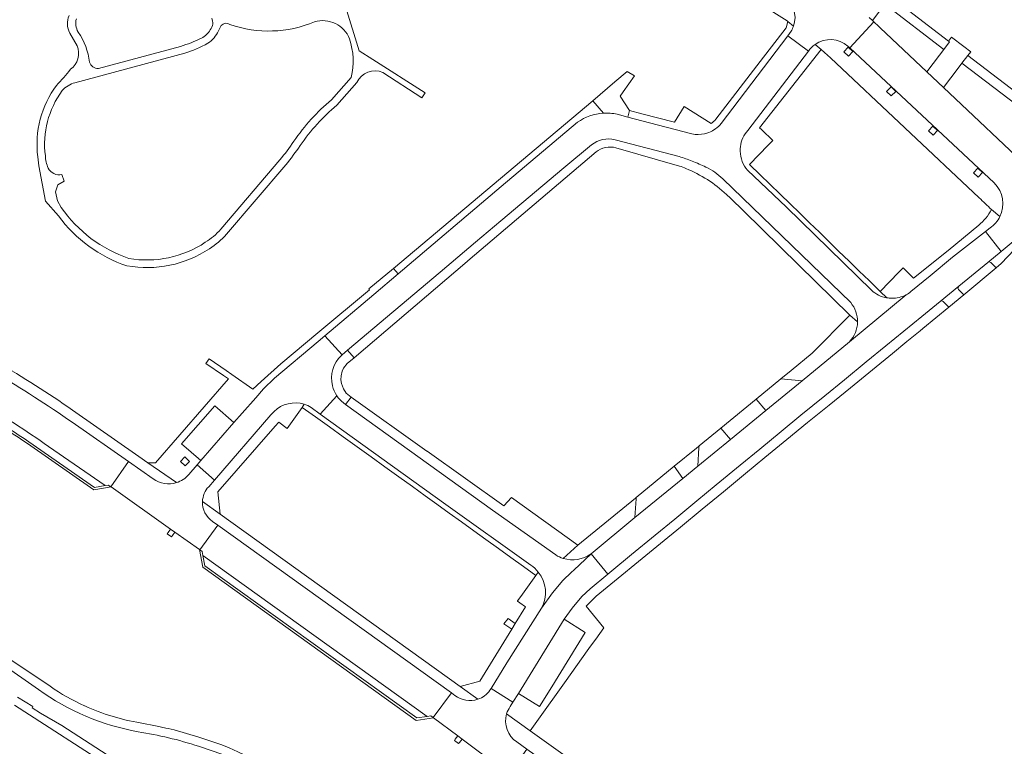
# Model space of a CAD drawing. Extents: x 152048 to 156914, y 461460 to 468786.
# Tile 118 of 256: x 155535 to 155729, y 463496 to 463639. Entities that reach past the tile are written whole.
import ezdxf

# ---------------------------------------------------------------- set-up
doc = ezdxf.new("R2010")
doc.units = 0
doc.header["$LTSCALE"] = 0.75
for name, color, linetype, lineweight in [('B-RO-VH-VERHARDING_ASFALT-GV', 251, 'CONTINUOUS', 18), ('B-RO-VH-VERHARDING_BETONSTRAATSTEEN-GV', 251, 'CONTINUOUS', 18), ('B-RO-VH-VERHARDING_HALFVERHARDING_GRIND-GV', 251, 'CONTINUOUS', 18), ('B-RO-VH-VERHARDING_STRAATBAKSTEEN-GV', 251, 'CONTINUOUS', 18), ('B-RO-VH-VERHARDING_TEGEL-GV', 251, 'CONTINUOUS', 18)]:
    doc.layers.add(name, color=color, linetype=linetype, lineweight=lineweight)

msp = doc.modelspace()

# ---------------------------------------------------------------- linework, layer by layer
at = {"layer": 'B-RO-VH-VERHARDING_ASFALT-GV'}
for points in [[(155540.986, 463507.742), (155528.787, 463515.88), (155523.057, 463520.353), (155517.52, 463525.064)], [(155523.751, 463517.511), (155538.67, 463507.093)], [(155547.835, 463503.849), (155547.797, 463503.867)], [(155574.652, 463496.239), (155570.323, 463497.681), (155565.455, 463499.127), (155564.294, 463499.39), (155563.801, 463499.502), (155562.134, 463499.88), (155558.788, 463500.511)], [(155570.26, 463495.907), (155575.084, 463494.257)]]:
    msp.add_lwpolyline(points, dxfattribs=at)
for points in [[(155547.797, 463503.867, -0.0447474), (155540.986, 463507.742)], [(155538.67, 463507.093, 0.1096924), (155558.346, 463498.749)], [(155558.788, 463500.511, -0.0654884), (155547.835, 463503.849)], [(155558.346, 463498.749, -0.0419812), (155570.26, 463495.907)], [(155581.203, 463493.054, 0.0544614), (155574.652, 463496.239)]]:
    msp.add_lwpolyline(points, format="xyb", dxfattribs=at)
at = {"layer": 'B-RO-VH-VERHARDING_BETONSTRAATSTEEN-GV'}
for points in [[(155685.572, 463644.067, -0.3594155), (155687.733, 463637.954)], [(155687.733, 463637.954, -0.0534516), (155687.253, 463636.978)], [(155690.699, 463633.058, -0.0888224), (155691.998, 463634.371)], [(155691.998, 463634.371, -0.3436714), (155698.478, 463634.062)], [(155645.091, 463619.011, -0.1414445), (155650.217, 463620.82)], [(155727.374, 463607.044, -0.3256505), (155728.487, 463600.396)], [(155728.487, 463600.396, -0.1304152), (155726.539, 463598.188)]]:
    msp.add_lwpolyline(points, format="xyb", dxfattribs=at)
for points in [[(155698.478, 463634.062), (155698.864, 463633.702), (155703.582, 463638.867), (155703.352, 463639.086), (155702.694, 463639.71)], [(155735.166, 463609.075), (155717.331, 463625.864), (155714.035, 463628.959), (155704.861, 463637.655), (155704.578, 463637.923), (155703.582, 463638.867), (155698.864, 463633.702), (155727.374, 463607.044)], [(155687.253, 463636.978), (155686.649, 463636.064), (155690.699, 463633.058)], [(155650.217, 463620.82), (155648.147, 463623.266), (155608.742, 463590.188), (155609.664, 463589.091), (155630.03, 463606.315), (155645.091, 463619.011)], [(155726.539, 463598.188), (155725.675, 463597.476), (155728.74, 463593.539), (155732.313, 463596.492), (155733.841, 463597.689), (155734.291, 463597.204)]]:
    msp.add_lwpolyline(points, dxfattribs=at)
for points in [[(155727.733, 463590.324), (155728.746, 463591.169), (155732.653, 463595.32), (155734.362, 463597.137), (155734.291, 463597.204), (155733.841, 463597.689), (155732.313, 463596.492), (155728.74, 463593.539), (155726.077, 463591.338), (155726.385, 463591.476), (155726.714, 463591.344)], [(155721.343, 463584.985), (155720.31, 463586.042), (155720.209, 463586.361), (155720.38, 463586.689), (155716.68, 463583.681), (155717.017, 463583.79), (155717.304, 463583.639), (155718.43, 463582.554)], [(155680.373, 463564.395), (155682.284, 463562.137), (155689.453, 463568.017), (155685.257, 463568.386)], [(155668.88, 463551.188), (155675.289, 463556.416), (155673.404, 463558.693), (155669.091, 463555.159), (155669.075, 463554.853)], [(155656.444, 463541.008), (155665.893, 463548.75), (155664.194, 463551.141), (155656.67, 463544.973), (155656.657, 463544.742)], [(155642.471, 463520.955), (155633.416, 463506.303), (155637.587, 463503.758), (155640.026, 463507.638), (155646.589, 463518.352)]]:
    msp.add_lwpolyline(points, close=True, dxfattribs=at)
at = {"layer": 'B-RO-VH-VERHARDING_HALFVERHARDING_GRIND-GV'}
for points in [[(155606.659, 463628.855), (155614.395, 463623.813), (155615.039, 463624.825), (155604.723, 463631.393), (155602.009, 463633.139), (155599.318, 463641.848), (155601.068, 463644.597), (155602.3, 463643.849)], [(155574.207, 463637.057), (155574.748, 463638.082)], [(155544.848, 463636.631), (155546.306, 463634.121)], [(155566.724, 463633.999), (155550.508, 463629.638)], [(155545.889, 463626.832), (155567.548, 463632.641)], [(155600.411, 463627.879), (155596.505, 463623.465)], [(155597.557, 463622.389), (155601.535, 463626.885)], [(155538.551, 463612.211), (155538.754, 463610.455), (155540.053, 463603.456), (155542.66, 463600.56)], [(155586.358, 463611.599), (155574.662, 463597.901)], [(155575.792, 463596.914), (155587.512, 463610.641)], [(155543.169, 463602.205), (155542.408, 463603.527), (155542.027, 463605.327), (155542.491, 463606.689), (155543.725, 463607.423), (155543.315, 463608.684)]]:
    msp.add_lwpolyline(points, dxfattribs=at)
for points in [[(155544.716, 463640.063, 0.2197082), (155544.848, 463636.631)], [(155572.88, 463639.585, -0.2850644), (155572.604, 463637.263)], [(155546.506, 463636.806, -0.1995069), (155546.164, 463639.443)], [(155574.748, 463638.082, -0.3978639), (155576.485, 463638.309)], [(155576.485, 463638.309, 0.1835377), (155593.179, 463638.825)], [(155593.179, 463638.825, -0.3910502), (155600.105, 463635.467)], [(155548.744, 463630.88, 0.1266031), (155546.506, 463636.806)], [(155570.889, 463635.634, -0.0448646), (155566.724, 463633.999)], [(155572.604, 463637.263, -0.1543118), (155570.889, 463635.634)], [(155572.118, 463634.597, 0.1431424), (155574.207, 463637.057)], [(155546.306, 463634.121, -0.3541199), (155544.993, 463629.47)], [(155567.548, 463632.641, 0.0481272), (155572.118, 463634.597)], [(155600.105, 463635.467, -0.1381114), (155600.411, 463627.879)], [(155550.508, 463629.638, -0.3346251), (155548.744, 463630.88)], [(155544.993, 463629.47, -0.0412394), (155542.228, 463626.294)], [(155601.535, 463626.885, -0.4012189), (155606.659, 463628.855)], [(155542.228, 463626.294, 0.1933544), (155538.551, 463612.211)], [(155543.377, 463625.271, -0.143651), (155545.889, 463626.832)], [(155540.039, 463612.404, -0.1938291), (155543.377, 463625.271)], [(155596.505, 463623.465, 0.0669674), (155589.11, 463615.27)], [(155590.345, 463614.419, -0.067714), (155597.557, 463622.389)], [(155589.11, 463615.27, -0.0182651), (155586.358, 463611.599)], [(155587.512, 463610.641, 0.0182966), (155590.345, 463614.419)], [(155540.602, 463609.977, -0.1052355), (155540.039, 463612.404)], [(155543.315, 463608.684, -0.330558), (155540.602, 463609.977)], [(155556.528, 463592.158, -0.1595296), (155543.169, 463602.205)], [(155542.66, 463600.56, 0.1586539), (155556.154, 463590.701)], [(155574.662, 463597.901, -0.0705173), (155571.615, 463595.332)], [(155572.43, 463594.073, 0.0704538), (155575.792, 463596.914)], [(155571.615, 463595.332, -0.1930188), (155556.528, 463592.158)], [(155556.154, 463590.701, 0.1941426), (155572.43, 463594.073)]]:
    msp.add_lwpolyline(points, format="xyb", dxfattribs=at)
at = {"layer": 'B-RO-VH-VERHARDING_STRAATBAKSTEEN-GV'}
for points in [[(155678.175, 463616.711), (155678.712, 463617.365), (155690.699, 463633.058), (155686.649, 463636.064), (155673.452, 463618.758)], [(155650.233, 463620.822), (155650.217, 463620.82)], [(155667.669, 463616.731), (155659.314, 463618.909), (155655.02, 463620.048), (155652.896, 463620.611)], [(155645.091, 463619.011), (155630.03, 463606.315), (155609.664, 463589.091), (155604.869, 463585.036), (155595.211, 463576.888), (155598.642, 463573.155), (155599.706, 463574.049), (155618.015, 463589.438), (155624.986, 463595.342), (155629.968, 463599.56), (155642.401, 463609.999), (155647.838, 463614.564)], [(155652.515, 463615.583), (155665.177, 463612.248)], [(155703.147, 463585.878), (155686.35, 463602.238), (155678.677, 463609.566)], [(155673.787, 463607.863), (155699.027, 463583.427)], [(155675.289, 463556.416), (155668.88, 463551.188), (155665.893, 463548.75), (155656.444, 463541.008), (155647.78, 463533.881), (155651.074, 463529.872), (155651.879, 463530.533), (155655.75, 463533.714), (155660.439, 463537.568), (155664.302, 463540.742), (155668.629, 463544.299), (155672.491, 463547.472), (155677.197, 463551.34), (155681.09, 463554.539), (155685.33, 463558.024), (155689.219, 463561.205), (155693.91, 463565.041), (155697.797, 463568.219), (155702.109, 463571.745), (155705.995, 463574.923), (155713.077, 463580.715), (155716.68, 463583.681), (155720.38, 463586.689), (155726.077, 463591.338), (155728.74, 463593.539), (155725.675, 463597.476), (155719.13, 463592.379), (155714.738, 463588.71), (155710.914, 463585.603)], [(155709.965, 463584.971), (155709.953, 463584.964), (155698.783, 463575.721), (155689.453, 463568.017), (155682.284, 463562.137), (155675.289, 463556.416)], [(155698.783, 463575.721), (155709.953, 463584.964)], [(155598.473, 463573.013), (155598.642, 463573.155), (155595.211, 463576.888), (155593.9, 463575.781), (155585.298, 463568.522), (155583.097, 463566.406), (155581.562, 463564.637), (155578.895, 463561.614), (155577.271, 463559.806), (155570.759, 463552.293), (155570.024, 463551.439), (155573.401, 463548.429), (155584.572, 463561.306), (155585.196, 463561.94)], [(155600.982, 463572.529), (155599.706, 463574.049), (155598.642, 463573.155), (155598.473, 463573.013)], [(155598.875, 463563.666), (155599.325, 463563.343), (155600.421, 463564.799), (155599.429, 463565.559), (155598.908, 463566.449), (155598.475, 463567.467), (155598.394, 463568.177), (155598.446, 463569.023), (155598.644, 463569.924), (155598.896, 463570.51), (155599.656, 463571.399), (155600.982, 463572.529)], [(155592.501, 463562.744), (155594.308, 463561.446), (155597.565, 463565.072)], [(155597.565, 463565.072), (155594.308, 463561.446), (155619.107, 463543.629), (155635.865, 463531.645)], [(155599.325, 463563.343), (155598.875, 463563.666)], [(155640.815, 463533.645), (155628.327, 463542.484), (155599.325, 463563.343)], [(155551.838, 463547.338), (155552.473, 463547.452), (155552.957, 463547.11), (155556.433, 463552.062), (155545.331, 463559.824)], [(155536.798, 463555.985), (155549.75, 463546.991), (155551.838, 463547.338), (155540.672, 463555.073)], [(155540.672, 463555.073), (155551.838, 463547.338)], [(155561.314, 463548.655), (155556.433, 463552.062), (155552.957, 463547.11), (155553.005, 463547.075), (155564.771, 463538.745), (155565.602, 463538.156), (155570.49, 463534.696), (155570.559, 463534.647), (155574.081, 463539.51), (155573.052, 463540.28)], [(155572.283, 463547.119), (155573.401, 463548.429), (155570.024, 463551.439), (155568.349, 463549.534)], [(155638.006, 463523.139), (155640.151, 463526.16), (155642.204, 463528.608), (155643.915, 463530.28), (155644.364, 463530.671), (155647.78, 463533.881)], [(155631.788, 463503.724), (155632.357, 463504.626), (155628.059, 463507.332), (155627.818, 463506.942)], [(155559.892, 463489.297), (155543.305, 463500), (155539.089, 463502.403), (155537.427, 463503.512), (155537.548, 463503.75), (155534.551, 463505.609)], [(155620.904, 463505.951), (155620.207, 463506.451), (155616.588, 463501.59), (155616.661, 463501.535), (155621.464, 463497.945)], [(155533.937, 463504.018), (155553.762, 463491.247), (155560.855, 463486.723), (155562.182, 463485.877), (155568.602, 463481.782), (155587.105, 463470.547), (155595.331, 463465.346), (155601.445, 463461.032)], [(155621.464, 463497.945), (155622.298, 463497.321), (155629.611, 463491.855), (155631.638, 463490.414), (155635.109, 463495.316), (155633.095, 463496.765)]]:
    msp.add_lwpolyline(points, dxfattribs=at)
for points in [[(155650.217, 463620.82, 0.1414445), (155645.091, 463619.011)], [(155652.896, 463620.611, 0.0687343), (155650.233, 463620.822)], [(155673.452, 463618.758, -0.1247019), (155671.033, 463617.014)], [(155670.191, 463616.757, -0.1070547), (155667.669, 463616.731)], [(155671.033, 463617.014, -0.0369955), (155670.191, 463616.757)], [(155677.236, 463613.323, -0.1620305), (155678.175, 463616.711)], [(155647.838, 463614.564, -0.2221789), (155652.515, 463615.583)], [(155678.677, 463609.566, -0.1877028), (155677.236, 463613.323)], [(155665.177, 463612.248, -0.0168649), (155667.724, 463611.351)], [(155667.724, 463611.351, -0.0174245), (155670.464, 463610.169)], [(155670.464, 463610.169, -0.0776351), (155673.787, 463607.863)], [(155706.169, 463584.386, -0.1523343), (155703.147, 463585.878)], [(155710.914, 463585.603, -0.0510821), (155709.965, 463584.971)], [(155699.027, 463583.427, -0.1808294), (155700.381, 463579.622)], [(155707.128, 463584.311, -0.0427361), (155706.169, 463584.386)], [(155709.953, 463584.964, -0.1299245), (155707.128, 463584.311)], [(155700.381, 463579.622, -0.189244), (155698.783, 463575.721)], [(155598.473, 463573.013, 0.2726649), (155596.748, 463567.039)], [(155596.748, 463567.039, -0.2726649), (155598.473, 463573.013)], [(155545.331, 463559.824, 0.019903), (155530.227, 463569.501)], [(155596.748, 463567.039, 0.0970423), (155597.565, 463565.072)], [(155597.565, 463565.072, -0.0970423), (155596.748, 463567.039)], [(155521.278, 463565.493, -0.0210133), (155536.798, 463555.985)], [(155526.889, 463563.898, -0.0200854), (155540.672, 463555.073)], [(155540.672, 463555.073, 0.0200854), (155526.889, 463563.898)], [(155598.875, 463563.666, -0.0854171), (155597.565, 463565.072)], [(155597.565, 463565.072, 0.0854171), (155598.875, 463563.666)], [(155585.196, 463561.94, -0.2782201), (155591.126, 463563.38)], [(155591.126, 463563.38, -0.064082), (155592.501, 463562.744)], [(155565.931, 463547.915, -0.2369388), (155561.314, 463548.655)], [(155568.349, 463549.534, -0.142489), (155565.931, 463547.915)], [(155571.058, 463544.21, -0.1804644), (155572.283, 463547.119)], [(155573.052, 463540.28, -0.2606054), (155571.058, 463544.21)], [(155642.263, 463532.978, -0.0645312), (155640.815, 463533.645)], [(155647.78, 463533.881, -0.2372883), (155642.263, 463532.978)], [(155635.865, 463531.645, -0.0786911), (155637.355, 463530.276)], [(155637.355, 463530.276, -0.3008161), (155638.006, 463523.139)], [(155625.432, 463505.17, -0.2533187), (155620.904, 463505.951)], [(155627.818, 463506.942, -0.1577379), (155625.432, 463505.17)], [(155631.109, 463502.297, -0.0795221), (155631.788, 463503.724)], [(155633.095, 463496.765, -0.3253679), (155631.109, 463502.297)]]:
    msp.add_lwpolyline(points, format="xyb", dxfattribs=at)
for points in [[(155570.759, 463552.293), (155577.271, 463559.806), (155573.506, 463563.081), (155566.944, 463555.564)], [(155620.207, 463506.451), (155574.081, 463539.51), (155570.559, 463534.647), (155571.02, 463534.32), (155571.147, 463533.567), (155615.39, 463501.797), (155616.15, 463501.918), (155616.588, 463501.59)], [(155571.147, 463533.567), (155571.51, 463531.518), (155613.372, 463501.491), (155615.39, 463501.797)], [(155633.416, 463506.303), (155642.471, 463520.955), (155644.036, 463523.165), (155645.96, 463525.457), (155647.576, 463526.997), (155651.074, 463529.872), (155647.78, 463533.881), (155644.364, 463530.671), (155643.915, 463530.28), (155642.204, 463528.608), (155640.151, 463526.16), (155638.006, 463523.139), (155637.997, 463523.123), (155631.158, 463512.361), (155628.059, 463507.332), (155632.357, 463504.626)]]:
    msp.add_lwpolyline(points, close=True, dxfattribs=at)
at = {"layer": 'B-RO-VH-VERHARDING_TEGEL-GV'}
for points in [[(155702.694, 463639.71), (155703.352, 463639.086), (155705.791, 463642.316), (155717.419, 463633.407), (155718.531, 463634.869), (155718.322, 463635.03), (155703.402, 463646.516), (155722.275, 463671.272), (155724.214, 463673.815)], [(155666.741, 463651.449), (155686.471, 463639.013), (155686.644, 463638.903), (155686.636, 463638.875), (155687.733, 463637.954)], [(155686.636, 463638.875), (155686.28, 463637.655), (155681.154, 463630.988), (155672.417, 463619.624), (155672.409, 463619.615)], [(155687.733, 463637.954), (155686.636, 463638.875)], [(155673.452, 463618.758), (155686.649, 463636.064), (155687.253, 463636.978)], [(155698.749, 463591.584), (155696.653, 463593.618), (155694.763, 463595.453), (155692.842, 463597.318), (155690.915, 463599.188), (155688.968, 463601.079), (155687.076, 463602.915), (155685.085, 463604.848), (155683.074, 463606.799), (155681.145, 463608.672), (155679.049, 463610.706), (155682.731, 463614.495), (155683.64, 463615.431), (155681.478, 463617.536), (155681.393, 463617.618), (155681.052, 463617.946), (155693.183, 463633.376), (155691.998, 463634.371)], [(155691.998, 463634.371), (155693.183, 463633.376), (155693.874, 463632.796), (155695.019, 463631.721), (155724.395, 463604.11)], [(155727.374, 463607.044), (155698.864, 463633.702), (155698.478, 463634.062)], [(155690.699, 463633.058), (155678.712, 463617.365), (155678.175, 463616.711)], [(155656.337, 463628.166), (155654.881, 463629.05), (155652.466, 463626.982), (155648.138, 463623.276), (155648.147, 463623.266), (155650.217, 463620.82), (155650.233, 463620.822)], [(155652.896, 463620.611), (155655.02, 463620.048), (155655.367, 463621.358), (155653.543, 463624.145), (155654.142, 463625.007), (155656.337, 463628.166)], [(155671.46, 463618.758), (155666.139, 463622.126), (155664.241, 463619.016), (155657.803, 463620.687), (155655.367, 463621.358), (155655.02, 463620.048), (155659.314, 463618.909), (155667.669, 463616.731)], [(155647.838, 463614.564), (155642.401, 463609.999), (155629.968, 463599.56), (155624.986, 463595.342), (155618.015, 463589.438), (155599.706, 463574.049), (155600.982, 463572.529), (155623.301, 463591.533)], [(155665.177, 463612.248), (155652.515, 463615.583)], [(155623.301, 463591.533), (155623.454, 463591.663), (155648.753, 463613.19)], [(155652.686, 463614.005), (155665.258, 463610.374)], [(155678.677, 463609.566), (155686.35, 463602.238), (155703.147, 463585.878)], [(155699.027, 463583.427), (155673.787, 463607.863)], [(155674.517, 463604.794), (155675.3, 463604.039), (155677.952, 463601.48), (155688.723, 463590.897), (155698.866, 463580.986), (155700.381, 463579.622)], [(155728.487, 463600.396), (155726.823, 463601.776)], [(155726.823, 463601.776), (155728.487, 463600.396)], [(155724.309, 463598.724), (155718.274, 463593.752), (155711.432, 463588.279), (155709.393, 463590.278), (155708.555, 463589.427)], [(155710.914, 463585.603), (155714.738, 463588.71), (155719.13, 463592.379), (155725.675, 463597.476), (155726.539, 463598.188)], [(155706.169, 463584.386), (155704.876, 463585.637), (155702.652, 463587.795), (155700.728, 463589.663), (155698.749, 463591.584)], [(155568.349, 463549.534), (155570.024, 463551.439), (155570.759, 463552.293), (155566.944, 463555.564), (155573.506, 463563.081), (155577.271, 463559.806), (155578.895, 463561.614), (155581.562, 463564.637), (155583.097, 463566.406), (155585.298, 463568.522), (155593.9, 463575.781), (155595.211, 463576.888), (155604.869, 463585.036), (155609.664, 463589.091), (155608.742, 463590.188), (155603.887, 463586.134)], [(155708.555, 463589.427), (155704.876, 463585.637), (155706.169, 463584.386)], [(155603.887, 463586.134), (155604.021, 463585.974), (155593.821, 463577.5), (155586.56, 463571.344), (155582.648, 463567.869), (155581.019, 463566.328), (155576.841, 463569.26), (155575.72, 463570.046), (155572.384, 463572.368), (155571.711, 463571.433), (155575.208, 463569.064), (155576.184, 463568.383), (155561.802, 463551.818), (155560.302, 463551.844), (155565.931, 463547.915)], [(155694.795, 463563.233), (155698.976, 463566.649), (155703.316, 463570.19), (155707.262, 463573.419), (155710.126, 463575.752), (155712.746, 463577.892), (155713.249, 463578.3), (155718.43, 463582.554), (155717.304, 463583.639), (155717.017, 463583.79), (155716.68, 463583.681), (155713.077, 463580.715), (155705.995, 463574.923), (155702.109, 463571.745), (155697.797, 463568.219), (155693.91, 463565.041), (155689.219, 463561.205), (155685.33, 463558.024), (155681.09, 463554.539), (155677.197, 463551.34), (155672.491, 463547.472), (155668.629, 463544.299), (155664.302, 463540.742), (155660.439, 463537.568), (155655.75, 463533.714), (155651.879, 463530.533), (155651.074, 463529.872), (155647.576, 463526.997), (155645.96, 463525.457), (155644.036, 463523.165), (155642.471, 463520.955), (155646.589, 463518.352), (155640.026, 463507.638), (155637.587, 463503.758), (155633.416, 463506.303), (155632.357, 463504.626), (155631.788, 463503.724)], [(155709.953, 463584.964), (155709.965, 463584.971)], [(155700.381, 463579.622), (155698.866, 463580.986), (155691.451, 463573.493), (155687.268, 463570.032), (155687.258, 463570.035), (155685.257, 463568.386)], [(155685.257, 463568.386), (155689.453, 463568.017), (155698.783, 463575.721)], [(155600.421, 463564.799), (155599.325, 463563.343), (155628.327, 463542.484), (155640.815, 463533.645)], [(155642.263, 463532.978), (155645.155, 463535.577), (155632.091, 463544.994), (155630.524, 463543.355), (155615.409, 463554.129), (155615.379, 463554.098), (155600.421, 463564.799)], [(155565.931, 463547.915), (155560.302, 463551.844), (155558.514, 463553.092), (155545.406, 463562.24)], [(155571.058, 463544.21), (155574.532, 463541.716), (155574.098, 463546.118), (155585.419, 463559.034), (155586.106, 463559.853), (155587.766, 463558.609), (155590.757, 463562.771), (155591.126, 463563.38)], [(155585.196, 463561.94), (155584.572, 463561.306), (155573.401, 463548.429), (155572.283, 463547.119)], [(155591.126, 463563.38), (155590.757, 463562.771), (155593.372, 463560.892), (155596.128, 463558.911), (155598.859, 463556.948), (155601.59, 463554.985), (155604.331, 463553.015)], [(155635.865, 463531.645), (155619.107, 463543.629), (155594.308, 463561.446), (155592.501, 463562.744)], [(155631.109, 463502.297), (155635.765, 463498.974), (155637.41, 463501.257), (155642.561, 463508.405), (155647.355, 463515.166), (155648.269, 463516.434), (155648.716, 463517.056), (155650.295, 463519.25), (155646.779, 463523.517), (155648.795, 463525.492), (155653.118, 463529.052), (155657.136, 463532.351), (155661.466, 463535.905), (155665.408, 463539.141), (155669.736, 463542.694), (155673.91, 463546.12), (155678.261, 463549.693), (155682.103, 463552.847), (155686.43, 463556.4), (155690.535, 463559.754), (155694.795, 463563.233)], [(155545.331, 463559.824), (155556.433, 463552.062), (155561.314, 463548.655)], [(155552.957, 463547.11), (155552.473, 463547.452), (155551.838, 463547.338), (155549.75, 463546.991), (155536.798, 463555.985)], [(155536.544, 463555.613), (155549.643, 463546.517), (155553.005, 463547.075), (155552.957, 463547.11)], [(155604.331, 463553.015), (155607.073, 463551.044), (155609.814, 463549.074), (155612.503, 463547.142), (155615.012, 463545.338), (155617.352, 463543.656), (155619.779, 463541.912), (155622.216, 463540.161), (155624.629, 463538.426), (155627.026, 463536.703), (155629.491, 463534.932), (155631.955, 463533.161), (155634.419, 463531.39), (155636.88, 463529.621), (155637.355, 463530.276)], [(155647.78, 463533.881), (155656.444, 463541.008), (155656.657, 463544.742), (155656.67, 463544.973), (155656.551, 463544.875), (155645.155, 463535.577)], [(155625.432, 463505.17), (155621.951, 463507.669), (155574.532, 463541.716), (155571.058, 463544.21)], [(155573.052, 463540.28), (155574.081, 463539.51)], [(155574.081, 463539.51), (155620.207, 463506.451), (155620.904, 463505.951)], [(155645.155, 463535.577), (155642.263, 463532.978)], [(155637.355, 463530.276), (155636.88, 463529.621), (155633.889, 463525.459), (155633.264, 463524.59), (155633.224, 463524.533), (155633.719, 463524.191), (155634.804, 463523.443), (155632.765, 463520.103), (155632.105, 463519.005), (155625.808, 463508.734), (155621.951, 463507.669), (155625.432, 463505.17)], [(155627.818, 463506.942), (155628.059, 463507.332), (155631.158, 463512.361), (155637.997, 463523.123), (155638.006, 463523.139)], [(155718.186, 463450.335), (155678.844, 463471.413), (155676.78, 463472.562), (155673.341, 463474.475), (155672.398, 463474.971), (155669.405, 463476.605), (155668.95, 463475.988), (155665.351, 463478.533), (155661.474, 463480.622), (155635.765, 463498.974), (155631.109, 463502.297)], [(155633.095, 463496.765), (155635.109, 463495.316), (155669.826, 463470.718), (155676.033, 463466.359), (155676.493, 463466.997), (155678.139, 463469.257), (155716.448, 463448.709), (155713.331, 463442.853), (155717.773, 463440.717), (155723.844, 463437.706), (155725.846, 463437.442), (155728.609, 463437.171), (155729.607, 463437.078), (155730.605, 463437.028)]]:
    msp.add_lwpolyline(points, dxfattribs=at)
for points in [[(155687.733, 463637.954, 0.3594155), (155685.572, 463644.067)], [(155687.253, 463636.978, 0.0534516), (155687.733, 463637.954)], [(155691.998, 463634.371, 0.0888224), (155690.699, 463633.058)], [(155698.478, 463634.062, 0.3436714), (155691.998, 463634.371)], [(155650.233, 463620.822, -0.0687343), (155652.896, 463620.611)], [(155671.033, 463617.014, 0.1247019), (155673.452, 463618.758)], [(155672.409, 463619.615, -0.0679082), (155671.46, 463618.758)], [(155667.669, 463616.731, 0.1070547), (155670.191, 463616.757)], [(155670.191, 463616.757, 0.0369955), (155671.033, 463617.014)], [(155678.175, 463616.711, 0.1620305), (155677.236, 463613.323)], [(155652.515, 463615.583, 0.2221789), (155647.838, 463614.564)], [(155648.753, 463613.19, -0.2254869), (155652.686, 463614.005)], [(155677.236, 463613.323, 0.1877028), (155678.677, 463609.566)], [(155667.724, 463611.351, 0.0168649), (155665.177, 463612.248)], [(155665.258, 463610.374, -0.0129891), (155666.513, 463609.896)], [(155670.464, 463610.169, 0.0174245), (155667.724, 463611.351)], [(155666.513, 463609.896, -0.0892549), (155674.517, 463604.794)], [(155673.787, 463607.863, 0.0776351), (155670.464, 463610.169)], [(155728.487, 463600.396, 0.3256505), (155727.374, 463607.044)], [(155724.395, 463604.11, -0.0100759), (155726.823, 463601.776)], [(155726.823, 463601.776, -0.0970142), (155724.309, 463598.724)], [(155726.539, 463598.188, 0.1304152), (155728.487, 463600.396)], [(155703.147, 463585.878, 0.1523343), (155706.169, 463584.386)], [(155709.965, 463584.971, 0.0510821), (155710.914, 463585.603)], [(155700.381, 463579.622, 0.1808294), (155699.027, 463583.427)], [(155706.169, 463584.386, 0.0427361), (155707.128, 463584.311)], [(155707.128, 463584.311, 0.1299245), (155709.953, 463584.964)], [(155698.783, 463575.721, 0.189244), (155700.381, 463579.622)], [(155545.406, 463562.24, 0.0191415), (155530.559, 463571.68)], [(155530.227, 463569.501, -0.019903), (155545.331, 463559.824)], [(155521.055, 463565.102, -0.0209796), (155536.544, 463555.613)], [(155536.798, 463555.985, 0.0210133), (155521.278, 463565.493)], [(155591.126, 463563.38, 0.2782201), (155585.196, 463561.94)], [(155592.501, 463562.744, 0.064082), (155591.126, 463563.38)], [(155561.314, 463548.655, 0.2369388), (155565.931, 463547.915)], [(155565.931, 463547.915, 0.142489), (155568.349, 463549.534)], [(155572.283, 463547.119, 0.1804644), (155571.058, 463544.21)], [(155571.058, 463544.21, 0.2606054), (155573.052, 463540.28)], [(155640.815, 463533.645, 0.0645312), (155642.263, 463532.978)], [(155642.263, 463532.978, 0.2372883), (155647.78, 463533.881)], [(155637.355, 463530.276, 0.0786911), (155635.865, 463531.645)], [(155638.006, 463523.139, 0.3008161), (155637.355, 463530.276)], [(155620.904, 463505.951, 0.2533187), (155625.432, 463505.17)], [(155625.432, 463505.17, 0.1577379), (155627.818, 463506.942)], [(155631.788, 463503.724, 0.0795221), (155631.109, 463502.297)], [(155631.109, 463502.297, 0.3253679), (155633.095, 463496.765)]]:
    msp.add_lwpolyline(points, format="xyb", dxfattribs=at)
for points in [[(155721.348, 463633.953), (155718.91, 463635.804), (155718.322, 463635.03), (155718.531, 463634.869), (155717.419, 463633.407), (155716.55, 463632.264), (155714.035, 463628.959), (155717.331, 463625.864), (155720.252, 463629.682), (155721.003, 463630.662), (155722.14, 463632.169), (155722.725, 463632.906)], [(155698.595, 463632.044), (155697.684, 463632.927), (155698.542, 463633.84), (155699.471, 463632.951)], [(155741.276, 463615.206), (155742.472, 463616.663), (155722.14, 463632.169), (155721.003, 463630.662)], [(155707.042, 463624.21), (155706.131, 463625.093), (155706.989, 463626.006), (155707.918, 463625.117)], [(155715.28, 463616.466), (155714.369, 463617.349), (155715.227, 463618.262), (155716.156, 463617.373)], [(155724.173, 463608.186), (155723.262, 463609.069), (155724.12, 463609.982), (155725.049, 463609.093)], [(155721.343, 463584.985), (155727.733, 463590.324), (155726.714, 463591.344), (155726.385, 463591.476), (155726.077, 463591.338), (155720.38, 463586.689), (155720.209, 463586.361), (155720.31, 463586.042)], [(155682.284, 463562.137), (155680.373, 463564.395), (155673.404, 463558.693), (155675.289, 463556.416)], [(155668.584, 463554.743), (155664.194, 463551.141), (155665.893, 463548.75), (155668.88, 463551.188), (155669.075, 463554.853), (155669.091, 463555.159), (155669.023, 463555.103)], [(155567.612, 463551.204), (155566.701, 463552.087), (155567.559, 463553), (155568.489, 463552.111)], [(155564.313, 463538.098), (155564.118, 463537.823), (155564.95, 463537.235), (155565.145, 463537.51), (155565.602, 463538.156), (155564.771, 463538.745)], [(155616.661, 463501.535), (155616.588, 463501.59), (155616.15, 463501.918), (155615.39, 463501.797), (155613.372, 463501.491), (155571.51, 463531.518), (155571.147, 463533.567), (155571.02, 463534.32), (155570.559, 463534.647), (155570.49, 463534.696), (155571.099, 463531.259), (155613.258, 463501.019)], [(155632.105, 463519.005), (155632.765, 463520.103), (155631.405, 463521.131), (155630.58, 463520.039)], [(155622.298, 463497.321), (155621.464, 463497.945), (155620.962, 463497.273), (155620.792, 463497.045), (155621.631, 463496.429), (155621.797, 463496.651)]]:
    msp.add_lwpolyline(points, close=True, dxfattribs=at)

doc.saveas('drawing.dxf')
